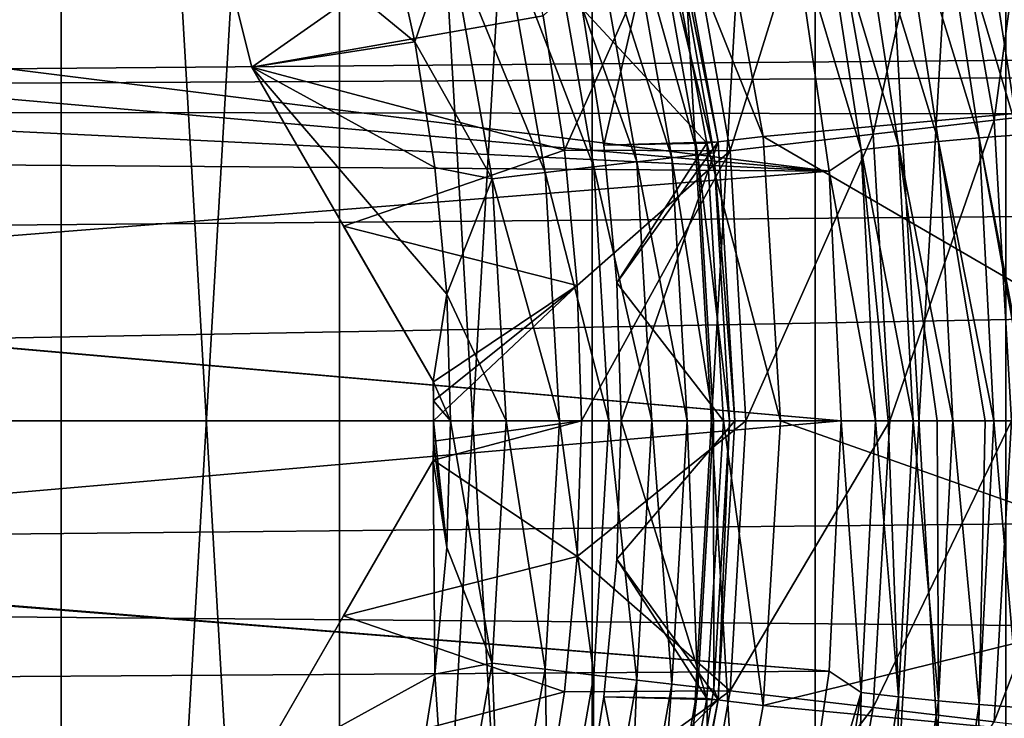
# Model space of a CAD drawing. Header units: metres. Extents: x -27 to 243, y -26 to 26.
# Tile 37 of 88: x 14.06 to 22.72, y -2.61 to 3.53. Entities that reach past the tile are written whole.
import ezdxf

# ---------------------------------------------------------------- set-up
doc = ezdxf.new("R2010")
doc.units = ezdxf.units.M
doc.layers.add('solid_ASS_SW0001', color=7, linetype='CONTINUOUS')

msp = doc.modelspace()

# ---------------------------------------------------------------- linework, layer by layer
at = {"layer": 'solid_ASS_SW0001'}
for points in [[(11.78101, 23.457842, 74), (11.781051, -23.457821, 74), (14.424679, -21.931511, 74)], [(11.78101, 23.457842, 74), (14.424679, -21.931511, 74), (14.424632, 21.931541, 74)], [(11.781051, 23.457821, -24), (14.424679, 21.931511, -24), (11.78101, -23.457842, -24)], [(14.424679, 21.931511, -24), (14.424632, -21.931541, -24), (11.78101, -23.457842, -24)], [(14.424632, 21.931541, 74), (14.424679, -21.931511, 74), (16.873199, -20.108646, 74)], [(14.424632, 21.931541, 74), (16.873199, -20.108646, 74), (16.873152, 20.108686, 74)], [(14.424679, 21.931511, -24), (16.873199, 20.108646, -24), (14.424632, -21.931541, -24)], [(16.873199, 20.108646, -24), (16.873152, -20.108686, -24), (14.424632, -21.931541, -24)], [(16.873152, 20.108686, 74), (16.873199, -20.108646, 74), (19.093544, -18.013857, 74)], [(16.873152, 20.108686, 74), (19.093544, -18.013857, 74), (19.093506, 18.013895, 74)], [(16.873199, 20.108646, -24), (19.093544, 18.013857, -24), (16.873152, -20.108686, -24)], [(19.093544, 18.013857, -24), (19.093506, -18.013895, -24), (16.873152, -20.108686, -24)], [(19.093506, 18.013895, 74), (19.093544, -18.013857, 74), (21.055754, -15.675382, 74)], [(19.093506, 18.013895, 74), (21.055754, -15.675382, 74), (21.055731, 15.675412, 74)], [(19.093544, 18.013857, -24), (21.055754, 15.675382, -24), (19.093506, -18.013895, -24)], [(21.055754, 15.675382, -24), (21.055731, -15.675412, -24), (19.093506, -18.013895, -24)], [(21.055731, 15.675412, 74), (21.055754, -15.675382, 74), (22.733221, -13.124899, 74)], [(21.055731, 15.675412, 74), (22.733221, -13.124899, 74), (22.733206, 13.124928, 74)], [(21.055754, 15.675382, -24), (22.733221, 13.124899, -24), (21.055731, -15.675412, -24)], [(22.733221, 13.124899, -24), (22.733206, -13.124928, -24), (21.055731, -15.675412, -24)], [(20.146992, 4.966006, 74.599998), (24.231739, 5.729993, 74.599998), (24.733046, 2.878623, 74.599998)], [(23.008001, 5.453198, 80.908371), (22.168163, 5.254146, 82.884712), (22.628239, 2.64506, 82.884712)], [(23.485506, 2.745267, 80.908371), (23.008001, 5.453198, 80.908371), (22.628239, 2.64506, 82.884712)], [(22.168163, 5.254146, 82.884712), (21.126146, 5.007177, 84.756622), (21.564596, 2.520731, 84.756622)], [(22.628239, 2.64506, 82.884712), (22.168163, 5.254146, 82.884712), (21.564596, 2.520731, 84.756622)], [(19.661524, 4.846338, 75.099998), (20.146992, 4.966006, 74.599998), (20.59868, 2.501367, 74.599998)], [(21.126146, 5.007177, 84.756622), (19.894068, 4.715151, 86.50235), (20.306946, 2.373715, 86.50235)], [(20.59868, 2.501367, 74.599998), (20.146992, 4.966006, 74.599998), (24.733046, 2.878623, 74.599998)], [(21.564596, 2.520731, 84.756622), (21.126146, 5.007177, 84.756622), (20.306946, 2.373715, 86.50235)], [(22.119015, 4.939667, 114.51001), (22.497408, 2.489597, 114.760872), (21.766603, 4.877012, 114.598801)], [(22.459732, 4.990556, 114.352654), (22.842777, 2.515512, 114.607613), (22.119015, 4.939667, 114.51001)], [(22.842777, 2.515512, 114.607613), (22.497408, 2.489597, 114.760872), (22.119015, 4.939667, 114.51001)], [(22.77195, 5.014041, 114.133316), (22.842777, 2.515512, 114.607613), (22.459732, 4.990556, 114.352654)], [(15.659155, 4.873483, 88.099998), (16.10248, 3.109688, 88.099998), (18.402893, 4.72584, 88.099998)], [(16.10248, 3.109688, 85.599998), (16.10248, 3.109688, 88.099998), (15.659155, 4.873483, 88.099998)], [(16.10248, 3.109688, 85.599998), (15.659155, 4.873483, 88.099998), (15.659155, 4.873483, 85.599998)], [(15.659155, 4.873483, 85.599998), (17.291603, 4.429783, 85.599998), (17.535824, 3.33426, 85.599998)], [(16.10248, 3.109688, 85.599998), (15.659155, 4.873483, 85.599998), (17.535824, 3.33426, 85.599998)], [(19.758617, 4.87027, 80.650002), (19.00729, 3.625667, 79.650002), (19.197395, 2.425385, 79.650002)], [(20.201599, 2.453142, 80.650002), (19.758617, 4.87027, 80.650002), (19.197395, 2.425385, 79.650002)], [(19.75528, 4.682087, 83.584839), (19.758665, 4.870074, 83.099998), (20.201626, 2.452921, 83.099998)], [(19.758665, 4.870074, 83.099998), (19.758617, 4.87027, 80.650002), (20.201599, 2.453142, 80.650002)], [(20.201626, 2.452921, 83.099998), (19.758665, 4.870074, 83.099998), (20.201599, 2.453142, 80.650002)], [(21.766603, 4.877012, 114.598801), (22.139744, 2.457717, 114.844917), (21.421087, 4.806852, 114.621391)], [(22.497408, 2.489597, 114.760872), (22.139744, 2.457717, 114.844917), (21.766603, 4.877012, 114.598801)], [(19.00729, 3.625667, 77), (19.661524, 4.846338, 76.099998), (20.102327, 2.441087, 76.099998)], [(20.102327, 2.441087, 75.099998), (19.661524, 4.846338, 75.099998), (20.59868, 2.501367, 74.599998)], [(19.661524, 4.846338, 76.099998), (19.661524, 4.846338, 75.099998), (20.102327, 2.441087, 75.099998)], [(20.102327, 2.441087, 76.099998), (19.661524, 4.846338, 76.099998), (20.102327, 2.441087, 75.099998)], [(21.421087, 4.806852, 114.621391), (21.788698, 2.422038, 114.862419), (21.097549, 4.733488, 114.585938)], [(22.139744, 2.457717, 114.844917), (21.788698, 2.422038, 114.862419), (21.421087, 4.806852, 114.621391)], [(16.10248, 3.109688, 88.099998), (18.663345, 3.56082, 88.099998), (18.402893, 4.72584, 88.099998)], [(19.894068, 4.715151, 86.50235), (18.663345, 3.56082, 88.099998), (18.85022, 2.381012, 88.099998)], [(20.306946, 2.373715, 86.50235), (19.894068, 4.715151, 86.50235), (18.85022, 2.381012, 88.099998)], [(19.75528, 4.682087, 83.584839), (20.165258, 2.356981, 83.584839), (19.617205, 4.649363, 84.054443)], [(19.75528, 4.682087, 83.584839), (20.201626, 2.452921, 83.099998), (20.165258, 2.356981, 83.584839)], [(20.860605, 4.390667, 114.539032), (21.097549, 4.733488, 114.585938), (21.459642, 2.384744, 114.821815)], [(21.788698, 2.422038, 114.862419), (21.459642, 2.384744, 114.821815), (21.097549, 4.733488, 114.585938)], [(19.392555, 4.59612, 84.487289), (19.795006, 2.313704, 84.487289), (19.089981, 4.524408, 84.866722)], [(19.617205, 4.649363, 84.054443), (20.024319, 2.340507, 84.054443), (19.392555, 4.59612, 84.487289)], [(20.024319, 2.340507, 84.054443), (19.795006, 2.313704, 84.487289), (19.392555, 4.59612, 84.487289)], [(20.165258, 2.356981, 83.584839), (20.024319, 2.340507, 84.054443), (19.617205, 4.649363, 84.054443)], [(19.089981, 4.524408, 84.866722), (19.486153, 2.277605, 84.866722), (18.721132, 4.43699, 85.178131)], [(19.795006, 2.313704, 84.487289), (19.486153, 2.277605, 84.866722), (19.089981, 4.524408, 84.866722)], [(17.84343, 4.228971, 85.551964), (17.535824, 3.33426, 85.599998), (17.291603, 4.429783, 85.599998)], [(18.721132, 4.43699, 85.178131), (19.10965, 2.233598, 85.178131), (18.300213, 4.33723, 85.409508)], [(19.486153, 2.277605, 84.866722), (19.10965, 2.233598, 85.178131), (18.721132, 4.43699, 85.178131)], [(7.194664, 3.942175, 109.314827), (20.860605, 4.390667, 114.539032), (21.178322, 2.195817, 114.744751)], [(18.300213, 4.33723, 85.409508), (18.679995, 2.183378, 85.409508), (17.84343, 4.228971, 85.551964)], [(19.10965, 2.233598, 85.178131), (18.679995, 2.183378, 85.409508), (18.300213, 4.33723, 85.409508)], [(21.178322, 2.195817, 114.744751), (20.860605, 4.390667, 114.539032), (21.459642, 2.384744, 114.821815)], [(17.84343, 4.228971, 85.551964), (18.213732, 2.12888, 85.551964), (17.535824, 3.33426, 85.599998)], [(18.679995, 2.183378, 85.409508), (18.213732, 2.12888, 85.551964), (17.84343, 4.228971, 85.551964)], [(113.972702, 3.947464, 152.447037), (-25.020954, 4.135233, 99.083763), (-25.208183, 2.763942, 99.065544)], [(113.972702, 3.947464, 152.447037), (-25.208183, 2.763942, 99.065544), (114.046211, 3.494796, 152.49437)], [(7.446412, 3.404176, 109.434364), (7.194664, 3.942175, 109.314827), (21.178322, 2.195817, 114.744751)], [(16.10248, 3.109688, 88.099998), (18.85022, 2.381012, 88.099998), (18.663345, 3.56082, 88.099998)], [(19.197395, 2.425385, 77), (19.00729, 3.625667, 77), (20.102327, 2.441087, 76.099998)], [(19.00729, 3.625667, 79.650002), (19.00729, 3.625667, 77), (19.197395, 2.425385, 77)], [(19.197395, 2.425385, 79.650002), (19.00729, 3.625667, 79.650002), (19.197395, 2.425385, 77)], [(114.046211, 3.494796, 152.49437), (-25.208183, 2.763942, 99.065544), (114.099312, 2.58358, 152.546158)], [(7.659225, 2.854116, 109.536003), (7.446412, 3.404176, 109.434364), (21.178322, 2.195817, 114.744751)], [(16.10248, 3.109688, 85.599998), (17.535824, 3.33426, 85.599998), (17.710543, 2.226915, 85.599998)], [(18.213732, 2.12888, 85.551964), (17.710543, 2.226915, 85.599998), (17.535824, 3.33426, 85.599998)], [(16.10248, 3.109688, 88.099998), (16.908281, 1.713997, 88.099998), (18.85022, 2.381012, 88.099998)], [(17.696566, 0.348649, 85.599998), (16.908281, 1.713997, 88.099998), (16.10248, 3.109688, 88.099998)], [(17.696566, 0.348649, 85.599998), (16.10248, 3.109688, 88.099998), (16.10248, 3.109688, 85.599998)], [(16.10248, 3.109688, 85.599998), (17.710543, 2.226915, 85.599998), (17.815229, 1.113565, 85.599998)], [(17.696566, 0.348649, 85.599998), (16.10248, 3.109688, 85.599998), (17.815229, 1.113565, 85.599998)], [(20.59868, 2.501367, 74.599998), (24.733046, 2.878623, 74.599998), (24.9, 0, 74.599998)], [(7.833058, 2.294697, 109.619415), (7.659225, 2.854116, 109.536003), (21.178322, 2.195817, 114.744751)], [(114.099312, 2.58358, 152.546158), (-25.208183, 2.763942, 99.065544), (-25.320784, 1.383675, 99.054779)], [(23.485506, 2.745267, 80.908371), (22.628239, 2.64506, 82.884712), (22.782307, 0.000204, 82.884712)], [(22.628239, 2.64506, 82.884712), (21.564596, 2.520731, 84.756622), (21.711422, 0.000198, 84.756622)], [(22.628239, 2.64506, 82.884712), (21.711422, 0.000198, 84.756622), (22.782307, 0.000204, 82.884712)], [(114.099312, 2.58358, 152.546158), (-25.320784, 1.383675, 99.054779), (-25.35837, 0, 99.051201)], [(114.086655, 0, 152.579132), (114.099312, 2.58358, 152.546158), (-25.35837, 0, 99.051201)], [(21.564596, 2.520731, 84.756622), (20.306946, 2.373715, 86.50235), (20.44521, 0.000179, 86.50235)], [(21.564596, 2.520731, 84.756622), (20.44521, 0.000179, 86.50235), (21.711422, 0.000198, 84.756622)], [(22.842777, 2.515512, 114.607613), (22.97179, 0, 114.693832), (22.497408, 2.489597, 114.760872)], [(20.201599, 2.453142, 80.650002), (19.197395, 2.425385, 79.650002), (19.311821, 1.214929, 79.650002)], [(19.311821, 1.214929, 77), (19.197395, 2.425385, 77), (20.102327, 2.441087, 76.099998)], [(19.197395, 2.425385, 79.650002), (19.197395, 2.425385, 77), (19.311821, 1.214929, 77)], [(19.311821, 1.214929, 79.650002), (19.197395, 2.425385, 79.650002), (19.311821, 1.214929, 77)], [(20.201599, 2.453142, 80.650002), (19.311821, 1.214929, 79.650002), (19.35, 0, 79.650002)], [(19.311821, 1.214929, 77), (20.102327, 2.441087, 76.099998), (20.25, 0, 76.099998)], [(20.201599, 2.453142, 80.650002), (19.35, 0, 79.650002), (20.35, 0, 80.650002)], [(20.102327, 2.441087, 75.099998), (20.59868, 2.501367, 74.599998), (20.75, 0, 74.599998)], [(20.102327, 2.441087, 75.099998), (20.75, 0, 74.599998), (20.25, 0, 75.099998)], [(20.102327, 2.441087, 76.099998), (20.102327, 2.441087, 75.099998), (20.25, 0, 75.099998)], [(20.25, 0, 76.099998), (20.102327, 2.441087, 76.099998), (20.25, 0, 75.099998)], [(20.165258, 2.356981, 83.584839), (20.201626, 2.452921, 83.099998), (20.35, 0, 83.099998)], [(20.201626, 2.452921, 83.099998), (20.201599, 2.453142, 80.650002), (20.35, 0, 80.650002)], [(20.35, 0, 83.099998), (20.201626, 2.452921, 83.099998), (20.35, 0, 80.650002)], [(20.59868, 2.501367, 74.599998), (24.9, 0, 74.599998), (20.75, 0, 74.599998)], [(22.139744, 2.457717, 114.844917), (22.267597, 0, 114.927811), (21.788698, 2.422038, 114.862419)], [(22.497408, 2.489597, 114.760872), (22.625565, 0, 114.845444), (22.139744, 2.457717, 114.844917)], [(22.551291, 0, 114.868317), (22.267597, 0, 114.927811), (22.139744, 2.457717, 114.844917)], [(22.625565, 0, 114.845444), (22.551291, 0, 114.868317), (22.139744, 2.457717, 114.844917)], [(22.9492, 0, 114.7062), (22.625565, 0, 114.845444), (22.497408, 2.489597, 114.760872)], [(22.97179, 0, 114.693832), (22.9492, 0, 114.7062), (22.497408, 2.489597, 114.760872)], [(16.908281, 1.713997, 88.099998), (18.96257, 1.192043, 88.099998), (18.85022, 2.381012, 88.099998)], [(20.306946, 2.373715, 86.50235), (18.85022, 2.381012, 88.099998), (18.96257, 1.192043, 88.099998)], [(20.306946, 2.373715, 86.50235), (18.96257, 1.192043, 88.099998), (18.999949, 0, 88.099998)], [(20.306946, 2.373715, 86.50235), (18.999949, 0, 88.099998), (20.44521, 0.000179, 86.50235)], [(20.024319, 2.340507, 84.054443), (20.160637, 0, 84.054443), (19.795006, 2.313704, 84.487289)], [(20.165258, 2.356981, 83.584839), (20.302536, 0, 83.584839), (20.024319, 2.340507, 84.054443)], [(20.024319, 2.340507, 84.054443), (20.302536, 0, 83.584839), (20.160637, 0, 84.054443)], [(20.165258, 2.356981, 83.584839), (20.35, 0, 83.099998), (20.302536, 0, 83.584839)], [(21.178322, 2.195817, 114.744751), (21.459642, 2.384744, 114.821815), (21.585531, 0, 114.902374)], [(21.788698, 2.422038, 114.862419), (21.916256, 0, 114.944038), (21.459642, 2.384744, 114.821815)], [(21.698713, 0, 114.922974), (21.585531, 0, 114.902374), (21.459642, 2.384744, 114.821815)], [(21.916256, 0, 114.944038), (21.698713, 0, 114.922974), (21.459642, 2.384744, 114.821815)], [(22.127939, 0, 114.941696), (21.916256, 0, 114.944038), (21.788698, 2.422038, 114.862419)], [(22.267597, 0, 114.927811), (22.127939, 0, 114.941696), (21.788698, 2.422038, 114.862419)], [(8.063693, 1.161172, 109.730629), (7.833058, 2.294697, 109.619415), (21.178322, 2.195817, 114.744751)], [(19.486153, 2.277605, 84.866722), (19.618809, 0, 84.866722), (19.10965, 2.233598, 85.178131)], [(19.795006, 2.313704, 84.487289), (19.929764, 0, 84.487289), (19.486153, 2.277605, 84.866722)], [(19.486153, 2.277605, 84.866722), (19.929764, 0, 84.487289), (19.618809, 0, 84.866722)], [(19.795006, 2.313704, 84.487289), (20.160637, 0, 84.054443), (19.929764, 0, 84.487289)], [(8.063693, 1.161172, 109.730629), (21.178322, 2.195817, 114.744751), (21.28326, 0, 114.812958)], [(18.213732, 2.12888, 85.551964), (17.815229, 1.113565, 85.599998), (17.710543, 2.226915, 85.599998)], [(18.679995, 2.183378, 85.409508), (18.807161, 0, 85.409508), (18.213732, 2.12888, 85.551964)], [(19.10965, 2.233598, 85.178131), (19.239742, 0, 85.178131), (18.679995, 2.183378, 85.409508)], [(18.679995, 2.183378, 85.409508), (19.239742, 0, 85.178131), (18.807161, 0, 85.409508)], [(19.10965, 2.233598, 85.178131), (19.618809, 0, 84.866722), (19.239742, 0, 85.178131)], [(21.178322, 2.195817, 114.744751), (21.585531, 0, 114.902374), (21.28326, 0, 114.812958)], [(18.213732, 2.12888, 85.551964), (18.337727, 0, 85.551964), (17.815229, 1.113565, 85.599998)], [(18.213732, 2.12888, 85.551964), (18.807161, 0, 85.409508), (18.337727, 0, 85.551964)], [(16.908281, 1.713997, 88.099998), (17.698961, 0.344498, 88.099998), (18.96257, 1.192043, 88.099998)], [(17.696516, 0.348734, 86.855988), (17.698961, 0.344498, 88.099998), (16.908281, 1.713997, 88.099998)], [(17.696516, 0.348734, 86.855988), (16.908281, 1.713997, 88.099998), (17.696566, 0.348649, 85.599998)], [(19.311821, 1.214929, 77), (20.25, 0, 76.099998), (19.35, 0, 77)], [(19.311821, 1.214929, 79.650002), (19.311821, 1.214929, 77), (19.35, 0, 77)], [(19.35, 0, 79.650002), (19.311821, 1.214929, 79.650002), (19.35, 0, 77)], [(8.064533, 1.154922, 109.731041), (8.063693, 1.161172, 109.730629), (21.28326, 0, 114.812958)], [(8.14163, 0.00469, 109.768356), (8.064533, 1.154922, 109.731041), (21.28326, 0, 114.812958)], [(17.698954, 0, 88.099998), (18.999949, 0, 88.099998), (18.96257, 1.192043, 88.099998)], [(17.699034, 0.177245, 88.099998), (17.698954, 0, 88.099998), (18.96257, 1.192043, 88.099998)], [(17.698961, 0.344498, 88.099998), (17.699034, 0.177245, 88.099998), (18.96257, 1.192043, 88.099998)], [(17.696566, 0.348649, 85.599998), (17.815229, 1.113565, 85.599998), (17.85, 0, 85.599998)], [(17.815229, 1.113565, 85.599998), (18.337727, 0, 85.551964), (17.85, 0, 85.599998)], [(17.696516, 0.348734, 86.855988), (17.696566, 0.348649, 85.599998), (17.698961, 0.344498, 88.099998)], [(17.699118, 0.176963, 85.599998), (17.698961, 0.344498, 88.099998), (17.696566, 0.348649, 85.599998)], [(17.699118, 0.176963, 85.599998), (17.696566, 0.348649, 85.599998), (17.85, 0, 85.599998)], [(17.699118, 0.176963, 85.599998), (17.699034, 0.177245, 88.099998), (17.698961, 0.344498, 88.099998)], [(17.700001, 0, 85.599998), (17.698954, 0, 88.099998), (17.699034, 0.177245, 88.099998)], [(17.700001, 0, 85.599998), (17.699034, 0.177245, 88.099998), (17.699118, 0.176963, 85.599998)], [(17.700001, 0, 85.599998), (17.699118, 0.176963, 85.599998), (17.85, 0, 85.599998)], [(114.086655, 0, 152.579132), (-25.35837, 0, 99.051201), (-25.320766, -1.383978, 99.054779)], [(114.086655, 0, 152.579132), (-25.320766, -1.383978, 99.054779), (114.099312, -2.58358, 152.546158)], [(8.065653, -1.146546, 109.731575), (8.14163, 0.00469, 109.768356), (21.28326, 0, 114.812958)], [(17.698946, -0.344527, 88.099998), (18.962568, -1.192068, 88.099998), (18.999949, 0, 88.099998)], [(17.69903, -0.177654, 88.099998), (17.698946, -0.344527, 88.099998), (18.999949, 0, 88.099998)], [(17.698954, 0, 88.099998), (17.69903, -0.177654, 88.099998), (18.999949, 0, 88.099998)], [(17.699118, -0.176963, 85.599998), (17.698954, 0, 88.099998), (17.700001, 0, 85.599998)], [(17.699118, -0.176963, 85.599998), (17.700001, 0, 85.599998), (17.815231, -1.113513, 85.599998)], [(17.700001, 0, 85.599998), (17.85, 0, 85.599998), (17.815231, -1.113513, 85.599998)], [(20.44521, 0.000179, 86.50235), (18.999949, 0, 88.099998), (18.962568, -1.192068, 88.099998)], [(20.306988, -2.373359, 86.50235), (20.44521, 0.000179, 86.50235), (18.962568, -1.192068, 88.099998)], [(19.311821, -1.214929, 77), (19.35, 0, 77), (20.102327, -2.441087, 76.099998)], [(19.35, 0, 79.650002), (19.35, 0, 77), (19.311821, -1.214929, 77)], [(19.311821, -1.214929, 79.650002), (19.35, 0, 79.650002), (19.311821, -1.214929, 77)], [(20.35, 0, 80.650002), (19.35, 0, 79.650002), (19.311821, -1.214929, 79.650002)], [(20.201599, -2.453142, 80.650002), (20.35, 0, 80.650002), (19.311821, -1.214929, 79.650002)], [(19.35, 0, 77), (20.25, 0, 76.099998), (20.102327, -2.441087, 76.099998)], [(20.35, 0, 83.099998), (20.35, 0, 80.650002), (20.201599, -2.453142, 80.650002)], [(20.201626, -2.452921, 83.099998), (20.35, 0, 83.099998), (20.201599, -2.453142, 80.650002)], [(20.302536, 0, 83.584839), (20.35, 0, 83.099998), (20.201626, -2.452921, 83.099998)], [(21.711422, 0.000198, 84.756622), (20.44521, 0.000179, 86.50235), (20.306988, -2.373359, 86.50235)], [(21.564642, -2.520339, 84.756622), (21.711422, 0.000198, 84.756622), (20.306988, -2.373359, 86.50235)], [(22.782307, 0.000204, 82.884712), (21.711422, 0.000198, 84.756622), (21.564642, -2.520339, 84.756622)], [(22.628286, -2.644654, 82.884712), (22.782307, 0.000204, 82.884712), (21.564642, -2.520339, 84.756622)], [(23.645412, 0.000212, 80.908371), (22.782307, 0.000204, 82.884712), (22.628286, -2.644654, 82.884712)], [(23.485556, -2.744847, 80.908371), (23.645412, 0.000212, 80.908371), (22.628286, -2.644654, 82.884712)], [(8.065653, -1.146546, 109.731575), (21.28326, 0, 114.812958), (21.177965, -2.199552, 114.744522)], [(17.699118, -0.176963, 85.599998), (17.69903, -0.177654, 88.099998), (17.698954, 0, 88.099998)], [(17.815231, -1.113513, 85.599998), (17.85, 0, 85.599998), (18.213732, -2.12888, 85.551964)], [(17.85, 0, 85.599998), (18.337727, 0, 85.551964), (18.213732, -2.12888, 85.551964)], [(18.679995, -2.183378, 85.409508), (18.213732, -2.12888, 85.551964), (18.337727, 0, 85.551964)], [(18.807161, 0, 85.409508), (18.679995, -2.183378, 85.409508), (18.337727, 0, 85.551964)], [(19.10965, -2.233598, 85.178131), (18.679995, -2.183378, 85.409508), (18.807161, 0, 85.409508)], [(19.239742, 0, 85.178131), (19.10965, -2.233598, 85.178131), (18.807161, 0, 85.409508)], [(19.486153, -2.277605, 84.866722), (19.10965, -2.233598, 85.178131), (19.239742, 0, 85.178131)], [(19.618809, 0, 84.866722), (19.486153, -2.277605, 84.866722), (19.239742, 0, 85.178131)], [(19.795006, -2.313704, 84.487289), (19.486153, -2.277605, 84.866722), (19.618809, 0, 84.866722)], [(19.929764, 0, 84.487289), (19.795006, -2.313704, 84.487289), (19.618809, 0, 84.866722)], [(20.024319, -2.340507, 84.054443), (19.795006, -2.313704, 84.487289), (19.929764, 0, 84.487289)], [(20.160637, 0, 84.054443), (20.024319, -2.340507, 84.054443), (19.929764, 0, 84.487289)], [(20.165258, -2.356981, 83.584839), (20.024319, -2.340507, 84.054443), (20.160637, 0, 84.054443)], [(20.102327, -2.441087, 75.099998), (20.25, 0, 75.099998), (20.59868, -2.501367, 74.599998)], [(20.25, 0, 76.099998), (20.25, 0, 75.099998), (20.102327, -2.441087, 75.099998)], [(20.102327, -2.441087, 76.099998), (20.25, 0, 76.099998), (20.102327, -2.441087, 75.099998)], [(20.302536, 0, 83.584839), (20.165258, -2.356981, 83.584839), (20.160637, 0, 84.054443)], [(20.302536, 0, 83.584839), (20.201626, -2.452921, 83.099998), (20.165258, -2.356981, 83.584839)], [(20.25, 0, 75.099998), (20.75, 0, 74.599998), (20.59868, -2.501367, 74.599998)], [(20.59868, -2.501367, 74.599998), (20.75, 0, 74.599998), (24.857725, -1.45029, 74.599998)], [(20.75, 0, 74.599998), (24.9, 0, 74.599998), (24.857725, -1.45029, 74.599998)], [(21.459282, -2.388294, 114.821579), (21.177965, -2.199552, 114.744522), (21.28326, 0, 114.812958)], [(21.459282, -2.388294, 114.821579), (21.28326, 0, 114.812958), (21.585531, 0, 114.902374)], [(21.788334, -2.425626, 114.862175), (21.459282, -2.388294, 114.821579), (21.585531, 0, 114.902374)], [(21.788334, -2.425626, 114.862175), (21.585531, 0, 114.902374), (21.698713, 0, 114.922974)], [(21.788334, -2.425626, 114.862175), (21.698713, 0, 114.922974), (21.916256, 0, 114.944038)], [(22.139376, -2.461345, 114.844673), (21.788334, -2.425626, 114.862175), (21.916256, 0, 114.944038)], [(22.139376, -2.461345, 114.844673), (21.916256, 0, 114.944038), (22.127939, 0, 114.941696)], [(22.139376, -2.461345, 114.844673), (22.127939, 0, 114.941696), (22.267597, 0, 114.927811)], [(22.497034, -2.493264, 114.76062), (22.139376, -2.461345, 114.844673), (22.267597, 0, 114.927811)], [(22.497034, -2.493264, 114.76062), (22.267597, 0, 114.927811), (22.551291, 0, 114.868317)], [(22.497034, -2.493264, 114.76062), (22.551291, 0, 114.868317), (22.625565, 0, 114.845444)], [(22.8424, -2.519216, 114.607361), (22.497034, -2.493264, 114.76062), (22.625565, 0, 114.845444)], [(22.8424, -2.519216, 114.607361), (22.625565, 0, 114.845444), (22.9492, 0, 114.7062)], [(17.696566, -0.348649, 85.599998), (17.69903, -0.177654, 88.099998), (17.699118, -0.176963, 85.599998)], [(17.696566, -0.348649, 85.599998), (17.699118, -0.176963, 85.599998), (17.815231, -1.113513, 85.599998)], [(17.696566, -0.348649, 85.599998), (17.698946, -0.344527, 88.099998), (17.69903, -0.177654, 88.099998)], [(17.698946, -0.344527, 88.099998), (16.908236, -1.714079, 88.099998), (18.962568, -1.192068, 88.099998)], [(17.696516, -0.348734, 86.855988), (16.908236, -1.714079, 88.099998), (17.698946, -0.344527, 88.099998)], [(17.696516, -0.348734, 86.855988), (17.698946, -0.344527, 88.099998), (17.696566, -0.348649, 85.599998)], [(16.10248, -3.109688, 85.599998), (17.696566, -0.348649, 85.599998), (17.710554, -2.226826, 85.599998)], [(17.696516, -0.348734, 86.855988), (17.696566, -0.348649, 85.599998), (16.10248, -3.109688, 85.599998)], [(17.696516, -0.348734, 86.855988), (16.10248, -3.109688, 85.599998), (16.908236, -1.714079, 88.099998)], [(17.696566, -0.348649, 85.599998), (17.815231, -1.113513, 85.599998), (17.710554, -2.226826, 85.599998)], [(17.710554, -2.226826, 85.599998), (17.815231, -1.113513, 85.599998), (18.213732, -2.12888, 85.551964)], [(7.835125, -2.287139, 109.620407), (8.064056, -1.158471, 109.730804), (21.177965, -2.199552, 114.744522)], [(8.064056, -1.158471, 109.730804), (8.065653, -1.146546, 109.731575), (21.177965, -2.199552, 114.744522)], [(16.908236, -1.714079, 88.099998), (18.850212, -2.381065, 88.099998), (18.962568, -1.192068, 88.099998)], [(20.306988, -2.373359, 86.50235), (18.962568, -1.192068, 88.099998), (18.850212, -2.381065, 88.099998)], [(19.197395, -2.425385, 77), (19.311821, -1.214929, 77), (20.102327, -2.441087, 76.099998)], [(19.311821, -1.214929, 79.650002), (19.311821, -1.214929, 77), (19.197395, -2.425385, 77)], [(19.197395, -2.425385, 79.650002), (19.311821, -1.214929, 79.650002), (19.197395, -2.425385, 77)], [(20.201599, -2.453142, 80.650002), (19.311821, -1.214929, 79.650002), (19.197395, -2.425385, 79.650002)], [(114.099312, -2.58358, 152.546158), (-25.320766, -1.383978, 99.054779), (-25.208145, -2.764277, 99.065552)], [(20.59868, -2.501367, 74.599998), (24.857725, -1.45029, 74.599998), (24.731089, -2.89539, 74.599998)], [(16.908236, -1.714079, 88.099998), (16.10248, -3.109688, 88.099998), (18.850212, -2.381065, 88.099998)], [(16.10248, -3.109688, 85.599998), (16.10248, -3.109688, 88.099998), (16.908236, -1.714079, 88.099998)], [(17.710554, -2.226826, 85.599998), (18.213732, -2.12888, 85.551964), (17.84343, -4.228971, 85.551964)], [(18.300213, -4.33723, 85.409508), (17.84343, -4.228971, 85.551964), (18.213732, -2.12888, 85.551964)], [(18.679995, -2.183378, 85.409508), (18.300213, -4.33723, 85.409508), (18.213732, -2.12888, 85.551964)], [(7.835125, -2.287139, 109.620407), (21.177965, -2.199552, 114.744522), (20.859283, -4.397449, 114.538177)], [(16.10248, -3.109688, 85.599998), (17.710554, -2.226826, 85.599998), (17.535845, -3.334147, 85.599998)], [(17.535845, -3.334147, 85.599998), (17.710554, -2.226826, 85.599998), (17.84343, -4.228971, 85.551964)], [(18.721132, -4.43699, 85.178131), (18.300213, -4.33723, 85.409508), (18.679995, -2.183378, 85.409508)], [(19.10965, -2.233598, 85.178131), (18.721132, -4.43699, 85.178131), (18.679995, -2.183378, 85.409508)], [(19.089981, -4.524408, 84.866722), (18.721132, -4.43699, 85.178131), (19.10965, -2.233598, 85.178131)], [(19.486153, -2.277605, 84.866722), (19.089981, -4.524408, 84.866722), (19.10965, -2.233598, 85.178131)], [(21.459282, -2.388294, 114.821579), (20.859283, -4.397449, 114.538177), (21.177965, -2.199552, 114.744522)], [(7.449134, -3.39779, 109.435661), (7.835125, -2.287139, 109.620407), (20.859283, -4.397449, 114.538177)], [(19.392555, -4.59612, 84.487289), (19.089981, -4.524408, 84.866722), (19.486153, -2.277605, 84.866722)], [(19.795006, -2.313704, 84.487289), (19.392555, -4.59612, 84.487289), (19.486153, -2.277605, 84.866722)], [(19.617205, -4.649363, 84.054443), (19.392555, -4.59612, 84.487289), (19.795006, -2.313704, 84.487289)], [(20.024319, -2.340507, 84.054443), (19.617205, -4.649363, 84.054443), (19.795006, -2.313704, 84.487289)], [(16.10248, -3.109688, 88.099998), (18.66333, -3.560902, 88.099998), (18.850212, -2.381065, 88.099998)], [(20.306988, -2.373359, 86.50235), (18.850212, -2.381065, 88.099998), (18.66333, -3.560902, 88.099998)], [(19.894152, -4.714802, 86.50235), (20.306988, -2.373359, 86.50235), (18.66333, -3.560902, 88.099998)], [(19.75528, -4.682087, 83.584839), (19.617205, -4.649363, 84.054443), (20.024319, -2.340507, 84.054443)], [(20.165258, -2.356981, 83.584839), (19.75528, -4.682087, 83.584839), (20.024319, -2.340507, 84.054443)], [(20.165258, -2.356981, 83.584839), (20.201626, -2.452921, 83.099998), (19.75528, -4.682087, 83.584839)], [(21.564642, -2.520339, 84.756622), (20.306988, -2.373359, 86.50235), (19.894152, -4.714802, 86.50235)], [(21.459282, -2.388294, 114.821579), (21.096163, -4.740169, 114.585037), (20.859283, -4.397449, 114.538177)], [(21.419687, -4.813603, 114.620476), (21.096163, -4.740169, 114.585037), (21.459282, -2.388294, 114.821579)], [(21.788334, -2.425626, 114.862175), (21.419687, -4.813603, 114.620476), (21.459282, -2.388294, 114.821579)], [(19.00729, -3.625667, 77), (19.197395, -2.425385, 77), (19.661524, -4.846338, 76.099998)], [(19.197395, -2.425385, 79.650002), (19.197395, -2.425385, 77), (19.00729, -3.625667, 77)], [(19.00729, -3.625667, 79.650002), (19.197395, -2.425385, 79.650002), (19.00729, -3.625667, 77)], [(20.201599, -2.453142, 80.650002), (19.197395, -2.425385, 79.650002), (19.00729, -3.625667, 79.650002)], [(19.758617, -4.87027, 80.650002), (20.201599, -2.453142, 80.650002), (19.00729, -3.625667, 79.650002)], [(19.197395, -2.425385, 77), (20.102327, -2.441087, 76.099998), (19.661524, -4.846338, 76.099998)], [(19.661524, -4.846338, 75.099998), (20.102327, -2.441087, 75.099998), (20.146992, -4.966006, 74.599998)], [(20.102327, -2.441087, 76.099998), (20.102327, -2.441087, 75.099998), (19.661524, -4.846338, 75.099998)], [(19.661524, -4.846338, 76.099998), (20.102327, -2.441087, 76.099998), (19.661524, -4.846338, 75.099998)], [(19.75528, -4.682087, 83.584839), (20.201626, -2.452921, 83.099998), (19.758665, -4.870074, 83.099998)], [(19.758665, -4.870074, 83.099998), (20.201599, -2.453142, 80.650002), (19.758617, -4.87027, 80.650002)], [(19.758665, -4.870074, 83.099998), (20.201626, -2.452921, 83.099998), (20.201599, -2.453142, 80.650002)], [(20.102327, -2.441087, 75.099998), (20.59868, -2.501367, 74.599998), (20.146992, -4.966006, 74.599998)], [(20.146992, -4.966006, 74.599998), (20.59868, -2.501367, 74.599998), (24.731089, -2.89539, 74.599998)], [(21.765186, -4.883834, 114.59787), (21.419687, -4.813603, 114.620476), (21.788334, -2.425626, 114.862175)], [(22.139376, -2.461345, 114.844673), (21.765186, -4.883834, 114.59787), (21.788334, -2.425626, 114.862175)], [(22.11758, -4.946559, 114.509064), (21.765186, -4.883834, 114.59787), (22.139376, -2.461345, 114.844673)], [(22.497034, -2.493264, 114.76062), (22.11758, -4.946559, 114.509064), (22.139376, -2.461345, 114.844673)], [(22.458282, -4.997515, 114.351692), (22.11758, -4.946559, 114.509064), (22.497034, -2.493264, 114.76062)], [(22.8424, -2.519216, 114.607361), (22.458282, -4.997515, 114.351692), (22.497034, -2.493264, 114.76062)], [(114.046204, -3.494879, 152.494354), (114.099312, -2.58358, 152.546158), (-25.208145, -2.764277, 99.065552)], [(21.126238, -5.006792, 84.756622), (21.564642, -2.520339, 84.756622), (19.894152, -4.714802, 86.50235)], [(22.628286, -2.644654, 82.884712), (21.564642, -2.520339, 84.756622), (21.126238, -5.006792, 84.756622)], [(22.8424, -2.519216, 114.607361), (22.771732, -5.015085, 114.133163), (22.458282, -4.997515, 114.351692)]]:
    msp.add_3dface(points, dxfattribs=at)

doc.saveas('drawing.dxf')
